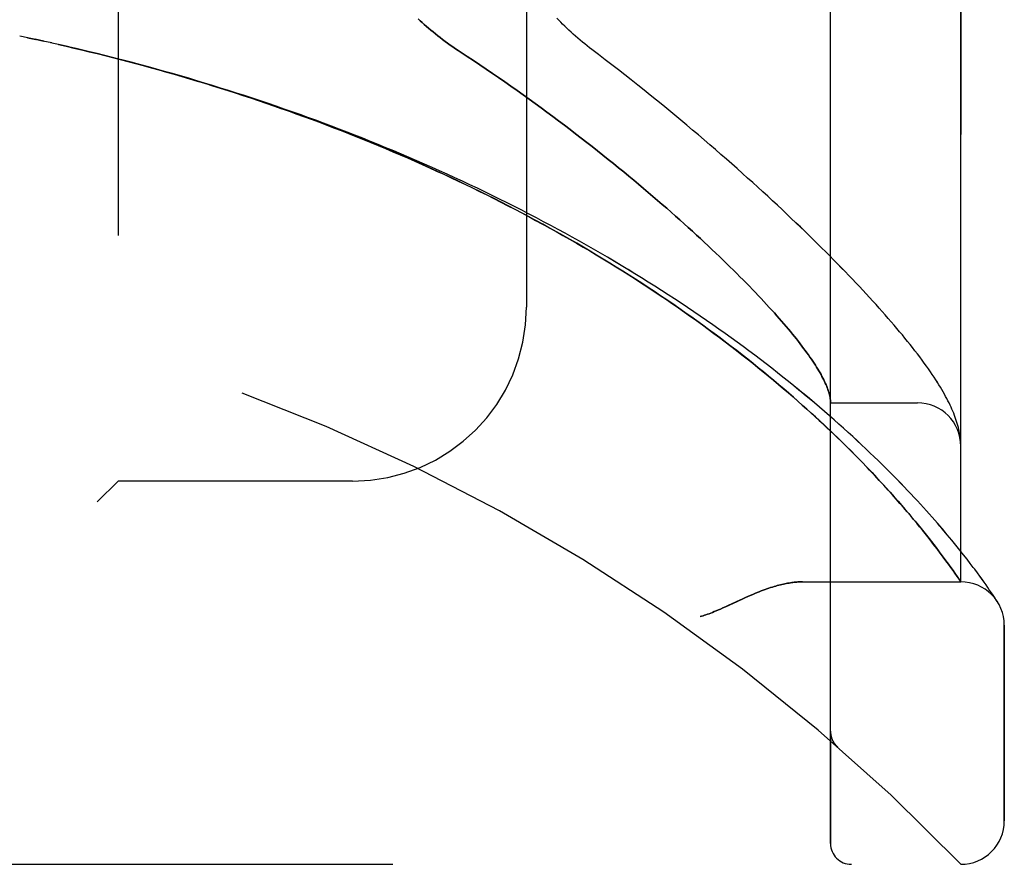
# Model space of a CAD drawing. Header units: inches. Extents: x 0 to 227, y 0 to 147.
# Tile 238 of 256: x 120.22 to 121.64, y 45.14 to 46.36. Entities that reach past the tile are written whole.
import ezdxf

# ---------------------------------------------------------------- set-up
doc = ezdxf.new("R2010")
doc.units = ezdxf.units.IN
doc.header["$LTSCALE"] = 12.466667
doc.header["$MEASUREMENT"] = 0
doc.linetypes.add('HIDDEN', pattern=[0.2, 0.1, -0.1])
doc.layers.add('LEFTHAND_DOOR_ASSEMBLY', color=7, linetype='CONTINUOUS')
doc.layers.add('RIGHTHAND_DOOR_ASSEMBLY', color=7, linetype='CONTINUOUS')

msp = doc.modelspace()

# ---------------------------------------------------------------- linework, layer by layer
at = {"layer": 'LEFTHAND_DOOR_ASSEMBLY', "color": 8, "linetype": 'HIDDEN'}
for p, q in [((121.3892, 45.1711), (121.3892, 47.8136)), ((121.5767, 45.5474), (121.5767, 47.4374)), ((120.3642, 47.2924), (120.3642, 45.6924)), ((120.9517, 47.0424), (120.9517, 45.9424)), ((120.2342, 46.33), (120.2227, 46.3324)), ((120.2458, 46.3275), (120.2338, 46.33)), ((120.2574, 46.325), (120.245, 46.3277)), ((120.269, 46.3224), (120.2561, 46.3252)), ((121.3892, 45.8049), (121.5142, 45.8049)), ((121.5759, 45.7547), (121.5757, 45.7558)), ((121.576, 45.754), (121.5759, 45.7547)), ((121.576, 45.7533), (121.576, 45.754)), ((121.5762, 45.7516), (121.5762, 45.7523)), ((121.5763, 45.7509), (121.5762, 45.7516)), ((121.5765, 45.7492), (121.5764, 45.7499)), ((121.5765, 45.7486), (121.5765, 45.7492)), ((121.4262, 45.728), (121.4177, 45.7366)), ((121.4342, 45.7199), (121.4262, 45.728)), ((121.4526, 45.7006), (121.4455, 45.7081)), ((121.4594, 45.6933), (121.4526, 45.7006)), ((120.3642, 45.6924), (120.3342, 45.6624)), ((120.7017, 45.6924), (120.3642, 45.6924)), ((121.4659, 45.6863), (121.4594, 45.6933)), ((121.4721, 45.6794), (121.4659, 45.6863)), ((121.478, 45.6728), (121.4721, 45.6794)), ((121.4837, 45.6664), (121.478, 45.6728)), ((121.4891, 45.6602), (121.4837, 45.6664)), ((121.4944, 45.6542), (121.4891, 45.6602)), ((121.4994, 45.6483), (121.4944, 45.6542)), ((121.5042, 45.6427), (121.4994, 45.6483)), ((121.5088, 45.6372), (121.5042, 45.6427)), ((121.5132, 45.6318), (121.5088, 45.6372)), ((121.5174, 45.6267), (121.5132, 45.6318)), ((121.5215, 45.6217), (121.5174, 45.6267)), ((121.5254, 45.6168), (121.5215, 45.6217)), ((121.5291, 45.6121), (121.5254, 45.6168)), ((121.5327, 45.6076), (121.5291, 45.6121)), ((121.5571, 45.6152), (121.5502, 45.6234)), ((121.5636, 45.6075), (121.5571, 45.6152)), ((121.5361, 45.6031), (121.5327, 45.6076)), ((121.5394, 45.5989), (121.5361, 45.6031)), ((121.5426, 45.5947), (121.5394, 45.5989)), ((121.5696, 45.6), (121.5636, 45.6075)), ((121.5753, 45.593), (121.5696, 45.6)), ((121.5471, 45.5888), (121.5426, 45.5947)), ((121.5513, 45.5831), (121.5471, 45.5888)), ((121.5807, 45.5862), (121.5753, 45.593)), ((121.5856, 45.5799), (121.5807, 45.5862)), ((121.5552, 45.5778), (121.5513, 45.5831)), ((121.5589, 45.5728), (121.5552, 45.5778)), ((121.5623, 45.5681), (121.5589, 45.5728)), ((121.5903, 45.5738), (121.5856, 45.5799)), ((121.5654, 45.5637), (121.5623, 45.5681)), ((121.5682, 45.5597), (121.5654, 45.5637)), ((121.5713, 45.5552), (121.5682, 45.5597)), ((121.5742, 45.5511), (121.5713, 45.5552)), ((121.6004, 45.5603), (121.5966, 45.5655)), ((121.604, 45.5555), (121.6004, 45.5603)), ((121.6072, 45.551), (121.604, 45.5555)), ((121.3487, 45.5474), (121.5767, 45.5474)), ((121.5761, 45.5483), (121.5742, 45.5511)), ((121.6102, 45.5468), (121.6072, 45.551)), ((121.6129, 45.5429), (121.6102, 45.5468)), ((121.6154, 45.5394), (121.6129, 45.5429)), ((121.6176, 45.5361), (121.6154, 45.5394)), ((121.6206, 45.5318), (121.6176, 45.5361)), ((121.623, 45.5282), (121.6206, 45.5318)), ((121.625, 45.5252), (121.623, 45.5282)), ((121.6271, 45.5221), (121.625, 45.5252)), ((121.6392, 45.2036), (121.6392, 45.4849)), ((121.3892, 45.3324), (121.3892, 45.3279)), ((121.3993, 45.31), (121.3995, 45.3098)), ((119.513, 45.1411), (121.5767, 45.1411))]:
    msp.add_line(p, q, dxfattribs=at)
for points in [[(120.7961, 46.3571), (120.7989, 46.3544), (120.8018, 46.3517), (120.8048, 46.349), (120.8078, 46.3463), (120.8109, 46.3436), (120.8141, 46.3409), (120.8174, 46.3382), (120.8207, 46.3355), (120.8241, 46.3328), (120.8275, 46.3301), (120.8311, 46.3274), (120.8346, 46.3247), (120.8383, 46.322), (120.842, 46.3194), (120.8458, 46.3167), (120.8496, 46.3141), (120.8535, 46.3115), (120.8665, 46.303)], [(121.0459, 46.313), (121.0425, 46.3156), (121.0391, 46.3183), (121.0356, 46.321), (121.0322, 46.3238), (121.0289, 46.3265), (121.0256, 46.3294), (121.0223, 46.3322), (121.0191, 46.335), (121.0159, 46.3379), (121.0128, 46.3407), (121.0098, 46.3436), (121.0068, 46.3465), (121.0038, 46.3493), (121.001, 46.3522), (120.9982, 46.3551), (120.9954, 46.3579)], [(121.5502, 45.6234), (121.5466, 45.6275), (121.5429, 45.6318), (121.5391, 45.6362), (121.5352, 45.6406), (121.5312, 45.6451), (121.5271, 45.6497), (121.5229, 45.6544), (121.5185, 45.6592), (121.5141, 45.664), (121.5095, 45.6689), (121.5048, 45.6739), (121.5, 45.6789), (121.4951, 45.6841), (121.4901, 45.6893), (121.485, 45.6945), (121.4798, 45.6999), (121.4744, 45.7053), (121.4689, 45.7107), (121.4633, 45.7162), (121.4576, 45.7218), (121.4518, 45.7274), (121.4459, 45.7331), (121.4399, 45.7389), (121.4337, 45.7446), (121.4274, 45.7505), (121.4211, 45.7563), (121.4146, 45.7623), (121.408, 45.7682), (121.4013, 45.7742), (121.3945, 45.7803), (121.3876, 45.7863), (121.3805, 45.7924), (121.3734, 45.7985), (121.3662, 45.8047), (121.3588, 45.8109), (121.3514, 45.8171), (121.3438, 45.8233), (121.3362, 45.8295), (121.3285, 45.8357), (121.3206, 45.842), (121.3127, 45.8482), (121.3047, 45.8545), (121.2966, 45.8608), (121.2884, 45.8671), (121.2801, 45.8733), (121.2717, 45.8796), (121.2633, 45.8859), (121.2547, 45.8922), (121.2461, 45.8984), (121.2374, 45.9047), (121.2286, 45.9109), (121.2197, 45.9172), (121.2108, 45.9234), (121.2017, 45.9296), (121.1926, 45.9358), (121.1835, 45.942), (121.1742, 45.9481), (121.1649, 45.9543), (121.1555, 45.9604), (121.1461, 45.9665), (121.1365, 45.9725), (121.127, 45.9786), (121.1173, 45.9846), (121.1076, 45.9906), (121.0978, 45.9965), (121.088, 46.0025), (121.0781, 46.0084), (121.0682, 46.0142), (121.0582, 46.0201), (121.0482, 46.0259), (121.0381, 46.0316), (121.0279, 46.0373), (121.0177, 46.043), (121.0075, 46.0487), (120.9972, 46.0543), (120.9868, 46.0599), (120.9764, 46.0654), (120.966, 46.0709), (120.9555, 46.0764), (120.945, 46.0818), (120.9344, 46.0872), (120.9238, 46.0925), (120.9132, 46.0978), (120.9025, 46.103), (120.8918, 46.1082), (120.8811, 46.1134), (120.8703, 46.1185), (120.8595, 46.1236), (120.8486, 46.1286), (120.8377, 46.1336), (120.8268, 46.1385), (120.8159, 46.1434), (120.8049, 46.1483), (120.7939, 46.1531), (120.7829, 46.1578), (120.7718, 46.1625), (120.7607, 46.1672), (120.7496, 46.1718), (120.7385, 46.1764), (120.7273, 46.1809), (120.7161, 46.1853), (120.7049, 46.1898), (120.6937, 46.1941), (120.6825, 46.1985), (120.6712, 46.2028), (120.6599, 46.207), (120.6486, 46.2112), (120.6373, 46.2153), (120.626, 46.2194), (120.6146, 46.2234), (120.6032, 46.2274), (120.5919, 46.2314), (120.5805, 46.2353), (120.569, 46.2391), (120.5576, 46.2429), (120.5462, 46.2467), (120.5347, 46.2504), (120.5232, 46.254), (120.5118, 46.2576), (120.5003, 46.2612), (120.4888, 46.2647), (120.4773, 46.2682), (120.4657, 46.2716), (120.4542, 46.275), (120.4427, 46.2783), (120.4311, 46.2816), (120.4196, 46.2848), (120.408, 46.288), (120.3965, 46.2911), (120.3849, 46.2942), (120.3733, 46.2972), (120.3617, 46.3002), (120.3501, 46.3031), (120.3386, 46.306), (120.327, 46.3089), (120.3154, 46.3117), (120.3038, 46.3144), (120.2922, 46.3171), (120.2806, 46.3198), (120.2672, 46.3228)], [(121.4177, 45.7366), (121.4133, 45.7409), (121.4087, 45.7454), (121.4041, 45.75), (121.3993, 45.7546), (121.3944, 45.7593), (121.3893, 45.7642), (121.3841, 45.7691), (121.3787, 45.7741), (121.3732, 45.7793), (121.3674, 45.7846), (121.3615, 45.79), (121.3553, 45.7956), (121.349, 45.8012), (121.3425, 45.807), (121.3358, 45.8129), (121.329, 45.8188), (121.322, 45.8248), (121.3148, 45.8309), (121.3076, 45.837), (121.3002, 45.8431), (121.2928, 45.8492), (121.2853, 45.8553), (121.2777, 45.8615), (121.27, 45.8676), (121.2622, 45.8737), (121.2543, 45.8799), (121.2463, 45.886), (121.2383, 45.8922), (121.2302, 45.8983), (121.2219, 45.9044), (121.2137, 45.9105), (121.2053, 45.9166), (121.1969, 45.9227), (121.1883, 45.9288), (121.1798, 45.9349), (121.1711, 45.9409), (121.1624, 45.947), (121.1536, 45.953), (121.1447, 45.9589), (121.1358, 45.9649), (121.1268, 45.9708), (121.1177, 45.9768), (121.1086, 45.9826), (121.0995, 45.9885), (121.0902, 45.9943), (121.0809, 46.0001), (121.0716, 46.0059), (121.0622, 46.0116), (121.0527, 46.0173), (121.0432, 46.023), (121.0336, 46.0286), (121.024, 46.0343), (121.0144, 46.0398), (121.0047, 46.0453), (120.9949, 46.0508), (120.9851, 46.0563), (120.9753, 46.0617), (120.9654, 46.0671), (120.9554, 46.0724), (120.9455, 46.0777), (120.9355, 46.083), (120.9254, 46.0882), (120.9153, 46.0934), (120.9052, 46.0985), (120.895, 46.1036), (120.8848, 46.1087), (120.8746, 46.1137), (120.8643, 46.1186), (120.854, 46.1236), (120.8437, 46.1284), (120.8333, 46.1333), (120.8229, 46.1381), (120.8125, 46.1428), (120.802, 46.1475), (120.7915, 46.1522), (120.781, 46.1568), (120.7705, 46.1614), (120.7599, 46.1659), (120.7493, 46.1704), (120.7387, 46.1748), (120.728, 46.1792), (120.7174, 46.1836), (120.7067, 46.1879), (120.696, 46.1921), (120.6852, 46.1963), (120.6745, 46.2005), (120.6637, 46.2046), (120.6529, 46.2087), (120.6421, 46.2127), (120.6313, 46.2167), (120.6204, 46.2206), (120.6096, 46.2245), (120.5987, 46.2283), (120.5878, 46.2321), (120.5769, 46.2359), (120.566, 46.2396), (120.555, 46.2433), (120.5441, 46.2469), (120.5331, 46.2505), (120.5221, 46.254), (120.5111, 46.2575), (120.5001, 46.2609), (120.4891, 46.2643), (120.4781, 46.2676), (120.467, 46.2709), (120.456, 46.2742), (120.445, 46.2774), (120.4339, 46.2806), (120.4228, 46.2837), (120.4117, 46.2868), (120.4007, 46.2898), (120.3896, 46.2928), (120.3785, 46.2957), (120.3674, 46.2986), (120.3563, 46.3015), (120.3451, 46.3043), (120.334, 46.3071), (120.3229, 46.3098), (120.3118, 46.3125), (120.3006, 46.3151), (120.2895, 46.3177), (120.2784, 46.3203)], [(121.5757, 45.7558), (121.5753, 45.7584), (121.5749, 45.7611), (121.5744, 45.7639), (121.5738, 45.7666), (121.5731, 45.7695), (121.5723, 45.7723), (121.5715, 45.7752), (121.5706, 45.7781), (121.5697, 45.781), (121.5686, 45.7839), (121.5676, 45.7868), (121.5664, 45.7898), (121.5652, 45.7927), (121.5639, 45.7957), (121.5626, 45.7987), (121.5612, 45.8017), (121.5597, 45.8047), (121.5581, 45.8078), (121.5565, 45.811), (121.5548, 45.8141), (121.5531, 45.8173), (121.5512, 45.8206), (121.5493, 45.8239), (121.5473, 45.8273), (121.5451, 45.8308), (121.5429, 45.8343), (121.5406, 45.838), (121.5381, 45.8417), (121.5356, 45.8456), (121.5329, 45.8495), (121.53, 45.8536), (121.5271, 45.8578), (121.524, 45.862), (121.5208, 45.8664), (121.5176, 45.8708), (121.5142, 45.8752), (121.5107, 45.8797), (121.5072, 45.8842), (121.5036, 45.8887), (121.5, 45.8933), (121.4963, 45.8979), (121.4925, 45.9025), (121.4886, 45.9072), (121.4846, 45.9119), (121.4806, 45.9166), (121.4765, 45.9214), (121.4723, 45.9263), (121.468, 45.9312), (121.4637, 45.9361), (121.4592, 45.9411), (121.4547, 45.9461), (121.4501, 45.9512), (121.4454, 45.9563), (121.4406, 45.9615), (121.4358, 45.9667), (121.4308, 45.972), (121.4258, 45.9774), (121.4207, 45.9827), (121.4155, 45.9882), (121.4101, 45.9937), (121.4048, 45.9992), (121.3993, 46.0048), (121.3937, 46.0105), (121.388, 46.0162), (121.3823, 46.022), (121.3764, 46.0278), (121.3705, 46.0337), (121.3644, 46.0396), (121.3583, 46.0456), (121.3521, 46.0517), (121.3458, 46.0577), (121.3394, 46.0639), (121.3328, 46.0701), (121.3262, 46.0763), (121.3195, 46.0827), (121.3127, 46.089), (121.3058, 46.0954), (121.2988, 46.1019), (121.2917, 46.1084), (121.2846, 46.115), (121.2773, 46.1216), (121.2699, 46.1282), (121.2624, 46.1349), (121.2548, 46.1417), (121.2472, 46.1485), (121.2394, 46.1553), (121.2315, 46.1622), (121.2236, 46.1691), (121.2155, 46.1761), (121.2074, 46.1831), (121.1991, 46.1901), (121.1908, 46.1972), (121.1824, 46.2043), (121.1738, 46.2114), (121.1652, 46.2185), (121.1565, 46.2257), (121.1478, 46.2329), (121.1389, 46.2402), (121.1299, 46.2474), (121.1209, 46.2547), (121.1118, 46.2619), (121.1026, 46.2692), (121.0933, 46.2765), (121.084, 46.2838), (121.0746, 46.2911), (121.0651, 46.2984), (121.0555, 46.3057), (121.0459, 46.313)], [(120.8665, 46.303), (120.8757, 46.297), (120.8847, 46.2909), (120.8938, 46.2848), (120.9028, 46.2787), (120.9117, 46.2726), (120.9206, 46.2664), (120.9295, 46.2603), (120.9383, 46.2541), (120.947, 46.2479), (120.9557, 46.2416), (120.9643, 46.2354), (120.9728, 46.2292), (120.9813, 46.223), (120.9897, 46.2167), (120.998, 46.2105), (121.0063, 46.2043), (121.0144, 46.1981), (121.0225, 46.1919), (121.0306, 46.1857), (121.0385, 46.1795), (121.0463, 46.1734), (121.0541, 46.1672), (121.0618, 46.1611), (121.0694, 46.155), (121.0769, 46.149), (121.0843, 46.143), (121.0916, 46.137), (121.0989, 46.131), (121.106, 46.1251), (121.1131, 46.1192), (121.1201, 46.1133), (121.1269, 46.1075), (121.1337, 46.1017), (121.1404, 46.0959), (121.147, 46.0902), (121.1535, 46.0846), (121.1599, 46.079), (121.1662, 46.0734), (121.1724, 46.0679), (121.1785, 46.0624), (121.1845, 46.057), (121.1904, 46.0516), (121.1963, 46.0462), (121.202, 46.041), (121.2076, 46.0357), (121.2132, 46.0305), (121.2186, 46.0254), (121.224, 46.0203), (121.2293, 46.0153), (121.2344, 46.0103), (121.2395, 46.0054), (121.2445, 46.0005), (121.2494, 45.9957), (121.2542, 45.991), (121.2589, 45.9863), (121.2635, 45.9816), (121.2681, 45.977), (121.2725, 45.9725), (121.2768, 45.968), (121.2811, 45.9636), (121.2853, 45.9592), (121.2893, 45.9549), (121.2933, 45.9506), (121.2972, 45.9464), (121.301, 45.9422), (121.3048, 45.9381), (121.3084, 45.9341), (121.312, 45.9301), (121.3154, 45.9262), (121.3188, 45.9223), (121.3221, 45.9185), (121.3253, 45.9147), (121.3285, 45.911), (121.3315, 45.9073), (121.3345, 45.9037), (121.3374, 45.9002), (121.3402, 45.8967), (121.3429, 45.8932), (121.3455, 45.8898), (121.3481, 45.8865), (121.3505, 45.8832), (121.3529, 45.88), (121.3552, 45.8768), (121.3575, 45.8737), (121.3596, 45.8706), (121.3617, 45.8676), (121.3637, 45.8647), (121.3656, 45.8618), (121.3675, 45.8589), (121.3692, 45.8561), (121.3709, 45.8534), (121.3725, 45.8507), (121.3741, 45.848), (121.3755, 45.8454), (121.3769, 45.8429), (121.3782, 45.8404), (121.3795, 45.8379), (121.3806, 45.8355), (121.3817, 45.8332), (121.3827, 45.8309), (121.3837, 45.8287), (121.3845, 45.8265), (121.3853, 45.8243), (121.386, 45.8222), (121.3867, 45.8202), (121.3872, 45.8182), (121.3877, 45.8162), (121.3882, 45.8144), (121.3885, 45.8125), (121.3888, 45.8107), (121.389, 45.8089)], [(121.389, 45.8089), (121.389, 45.8085), (121.3891, 45.808), (121.3891, 45.8076), (121.3892, 45.8072), (121.3892, 45.8068), (121.3892, 45.8065), (121.3892, 45.8062), (121.3892, 45.8059)], [(121.5762, 45.7523), (121.5761, 45.7526), (121.576, 45.7533)], [(121.5764, 45.7499), (121.5764, 45.7503), (121.5763, 45.7509)], [(121.5767, 45.7435), (121.5767, 45.7438), (121.5767, 45.7442), (121.5767, 45.7446), (121.5767, 45.7449), (121.5767, 45.7453), (121.5767, 45.7457), (121.5766, 45.746), (121.5766, 45.7464), (121.5766, 45.7468), (121.5766, 45.7471), (121.5766, 45.7475), (121.5766, 45.7479), (121.5765, 45.7486)], [(121.4455, 45.7081), (121.4418, 45.712), (121.4342, 45.7199)], [(121.5966, 45.5655), (121.5946, 45.5682), (121.5903, 45.5738)], [(121.3487, 45.5474), (121.3471, 45.5474), (121.3455, 45.5473), (121.3438, 45.5473), (121.3422, 45.5472), (121.3405, 45.5471), (121.3387, 45.5469), (121.337, 45.5467), (121.3351, 45.5465), (121.3333, 45.5463), (121.3314, 45.546), (121.3295, 45.5457), (121.3275, 45.5454), (121.3255, 45.545), (121.3235, 45.5446), (121.3214, 45.5442), (121.3193, 45.5437), (121.3171, 45.5432), (121.3149, 45.5426), (121.3126, 45.542), (121.3103, 45.5413), (121.3079, 45.5406), (121.3055, 45.5399), (121.303, 45.5391), (121.3004, 45.5383), (121.2978, 45.5374), (121.2951, 45.5364), (121.2924, 45.5354), (121.2895, 45.5343), (121.2866, 45.5332), (121.2836, 45.532), (121.2804, 45.5307), (121.2772, 45.5294), (121.2738, 45.5279), (121.2703, 45.5264), (121.2667, 45.5248), (121.2629, 45.5231), (121.2589, 45.5212), (121.2419, 45.5133)], [(121.5767, 45.5474), (121.5767, 45.5474), (121.5761, 45.5483)], [(121.2419, 45.5133), (121.238, 45.5115), (121.2344, 45.5099), (121.231, 45.5083), (121.2278, 45.5069), (121.2248, 45.5057), (121.222, 45.5045), (121.2193, 45.5034), (121.2169, 45.5025), (121.2145, 45.5016), (121.2122, 45.5008), (121.21, 45.5), (121.2079, 45.4993), (121.2058, 45.4986), (121.2037, 45.498), (121.2017, 45.4974)], [(121.6292, 45.5189), (121.6291, 45.5189), (121.6291, 45.519), (121.6271, 45.5221)], [(121.3892, 45.3322), (121.3892, 45.3318), (121.3892, 45.3312), (121.3892, 45.3306), (121.3893, 45.33), (121.3893, 45.3294), (121.3894, 45.3288), (121.3895, 45.3281), (121.3896, 45.3275), (121.3897, 45.3269), (121.3898, 45.3263), (121.39, 45.3257), (121.3901, 45.3251), (121.3903, 45.3245), (121.3904, 45.324), (121.3906, 45.3234), (121.3908, 45.3228), (121.391, 45.3222), (121.3912, 45.3217)], [(121.3912, 45.3217), (121.3914, 45.3211), (121.3917, 45.3205), (121.3919, 45.3199), (121.3922, 45.3194), (121.3925, 45.3188), (121.3928, 45.3183), (121.3931, 45.3177), (121.3934, 45.3172), (121.3937, 45.3167), (121.394, 45.3161), (121.3943, 45.3156), (121.3947, 45.3151), (121.395, 45.3147), (121.3954, 45.3142)], [(121.3995, 45.3098), (121.3993, 45.31), (121.399, 45.3102), (121.3988, 45.3104), (121.3986, 45.3106), (121.3984, 45.3109), (121.3981, 45.3111), (121.3979, 45.3113), (121.3977, 45.3115), (121.3975, 45.3117), (121.3973, 45.3119), (121.3971, 45.3121), (121.3969, 45.3124), (121.3967, 45.3126), (121.3965, 45.3128), (121.3963, 45.313), (121.3961, 45.3133), (121.3959, 45.3135), (121.3958, 45.3137), (121.3956, 45.3139), (121.3954, 45.3142)]]:
    msp.add_lwpolyline(points, dxfattribs=at)
for centre, radius, start, end in [((119.5767, 43.2173), 2.7751, 43.8884, 90), ((120.7017, 45.9424), 0.25, 270, 360), ((121.5142, 45.7424), 0.0625, 0, 90), ((121.5767, 45.4849), 0.0625, 0, 90), ((121.5767, 45.2036), 0.0625, 270, 360), ((121.4192, 45.1711), 0.03, 180, 270)]:
    msp.add_arc(centre, radius, start, end, dxfattribs=at)
at = {"layer": 'RIGHTHAND_DOOR_ASSEMBLY', "color": 8, "linetype": 'HIDDEN'}
for p, q in [((121.3892, 47.8136), (121.3892, 45.1711)), ((121.5767, 47.4374), (121.5767, 45.5474)), ((120.3642, 47.2924), (120.3642, 45.6924)), ((120.9517, 47.0424), (120.9517, 45.9424)), ((120.2342, 46.33), (120.2227, 46.3324)), ((120.2338, 46.33), (120.2458, 46.3275)), ((120.245, 46.3277), (120.2574, 46.325)), ((120.269, 46.3224), (120.2561, 46.3252)), ((121.3892, 45.8049), (121.5142, 45.8049)), ((121.5759, 45.7547), (121.5757, 45.7558)), ((121.576, 45.754), (121.5759, 45.7547)), ((121.576, 45.7533), (121.576, 45.754)), ((121.5762, 45.7516), (121.5762, 45.7523)), ((121.5763, 45.7509), (121.5762, 45.7516)), ((121.5765, 45.7493), (121.5764, 45.7499)), ((121.5765, 45.7486), (121.5765, 45.7493)), ((121.4175, 45.7368), (121.426, 45.7282)), ((121.426, 45.7282), (121.434, 45.7201)), ((121.434, 45.7201), (121.4416, 45.7121)), ((121.4416, 45.7121), (121.4489, 45.7045)), ((121.4489, 45.7045), (121.4559, 45.6971)), ((121.4559, 45.6971), (121.4625, 45.6899)), ((120.3342, 45.6624), (120.3642, 45.6924)), ((120.7017, 45.6924), (120.3642, 45.6924)), ((121.4625, 45.6899), (121.4689, 45.6829)), ((121.4689, 45.6829), (121.475, 45.6762)), ((121.475, 45.6762), (121.4808, 45.6697)), ((121.4808, 45.6697), (121.4864, 45.6634)), ((121.4864, 45.6634), (121.4917, 45.6573)), ((121.4917, 45.6573), (121.4968, 45.6513)), ((121.4968, 45.6513), (121.5017, 45.6455)), ((121.5017, 45.6455), (121.5064, 45.6399)), ((121.5064, 45.6399), (121.511, 45.6345)), ((121.511, 45.6345), (121.5153, 45.6293)), ((121.5153, 45.6293), (121.5194, 45.6242)), ((121.5194, 45.6242), (121.5234, 45.6192)), ((121.5234, 45.6192), (121.5272, 45.6145)), ((121.5272, 45.6145), (121.5309, 45.6098)), ((121.5571, 45.6152), (121.5502, 45.6233)), ((121.5636, 45.6074), (121.5571, 45.6152)), ((121.5309, 45.6098), (121.5344, 45.6053)), ((121.5344, 45.6053), (121.5378, 45.601)), ((121.5378, 45.601), (121.541, 45.5968)), ((121.5697, 45.6), (121.5636, 45.6074)), ((121.5754, 45.5929), (121.5697, 45.6)), ((121.541, 45.5968), (121.5456, 45.5907)), ((121.5807, 45.5862), (121.5754, 45.5929)), ((121.5857, 45.5799), (121.5807, 45.5862)), ((121.5513, 45.5831), (121.5553, 45.5778)), ((121.5553, 45.5778), (121.5589, 45.5728)), ((121.5589, 45.5728), (121.5623, 45.5681)), ((121.5903, 45.5738), (121.5857, 45.5799)), ((121.5623, 45.5681), (121.5654, 45.5637)), ((121.5654, 45.5637), (121.5682, 45.5597)), ((121.6004, 45.5603), (121.5966, 45.5654)), ((121.604, 45.5554), (121.6004, 45.5603)), ((121.6072, 45.5509), (121.604, 45.5554)), ((121.3487, 45.5474), (121.5767, 45.5474)), ((121.6102, 45.5468), (121.6072, 45.5509)), ((121.6129, 45.5429), (121.6102, 45.5468)), ((121.6154, 45.5394), (121.6129, 45.5429)), ((121.6176, 45.5361), (121.6154, 45.5394)), ((121.6206, 45.5318), (121.6176, 45.5361)), ((121.623, 45.5282), (121.6206, 45.5318)), ((121.625, 45.5252), (121.623, 45.5282)), ((121.6271, 45.5221), (121.625, 45.5252)), ((121.6292, 45.5189), (121.6271, 45.5221)), ((121.6288, 45.5194), (121.6295, 45.5184)), ((121.6291, 45.5189), (121.6291, 45.519)), ((121.6295, 45.5184), (121.6292, 45.5189)), ((121.6392, 45.4849), (121.6392, 45.2036)), ((121.3892, 45.3324), (121.3892, 45.3279)), ((121.3993, 45.31), (121.3995, 45.3098)), ((119.513, 45.1411), (121.5767, 45.1411))]:
    msp.add_line(p, q, dxfattribs=at)
for points in [[(120.8665, 46.303), (120.8535, 46.3115), (120.8496, 46.3141), (120.8458, 46.3167), (120.842, 46.3194), (120.8383, 46.322), (120.8346, 46.3247), (120.8311, 46.3274), (120.8275, 46.3301), (120.8241, 46.3328), (120.8207, 46.3355), (120.8174, 46.3382), (120.8141, 46.3409), (120.8109, 46.3436), (120.8078, 46.3463), (120.8048, 46.349), (120.8018, 46.3517), (120.7989, 46.3544), (120.7961, 46.3571)], [(121.0459, 46.313), (121.0425, 46.3156), (121.0391, 46.3183), (121.0356, 46.321), (121.0322, 46.3238), (121.0289, 46.3266), (121.0255, 46.3294), (121.0223, 46.3322), (121.0191, 46.335), (121.0159, 46.3379), (121.0128, 46.3407), (121.0097, 46.3436), (121.0068, 46.3465), (121.0038, 46.3493), (121.001, 46.3522), (120.9982, 46.3551), (120.9954, 46.3579)], [(121.5502, 45.6233), (121.5467, 45.6275), (121.543, 45.6318), (121.5392, 45.6361), (121.5353, 45.6406), (121.5312, 45.6451), (121.5271, 45.6497), (121.5229, 45.6544), (121.5185, 45.6591), (121.5141, 45.664), (121.5095, 45.6689), (121.5049, 45.6739), (121.5001, 45.6789), (121.4952, 45.684), (121.4902, 45.6892), (121.485, 45.6945), (121.4798, 45.6998), (121.4744, 45.7052), (121.469, 45.7107), (121.4634, 45.7162), (121.4577, 45.7218), (121.4519, 45.7274), (121.4459, 45.7331), (121.4399, 45.7388), (121.4337, 45.7446), (121.4275, 45.7504), (121.4211, 45.7563), (121.4146, 45.7622), (121.408, 45.7682), (121.4013, 45.7742), (121.3945, 45.7802), (121.3876, 45.7863), (121.3806, 45.7924), (121.3734, 45.7985), (121.3662, 45.8047), (121.3588, 45.8108), (121.3514, 45.817), (121.3439, 45.8232), (121.3362, 45.8295), (121.3285, 45.8357), (121.3207, 45.842), (121.3127, 45.8482), (121.3047, 45.8545), (121.2966, 45.8608), (121.2884, 45.867), (121.2801, 45.8733), (121.2718, 45.8796), (121.2633, 45.8859), (121.2548, 45.8921), (121.2461, 45.8984), (121.2374, 45.9047), (121.2286, 45.9109), (121.2197, 45.9171), (121.2108, 45.9234), (121.2018, 45.9296), (121.1927, 45.9358), (121.1835, 45.942), (121.1742, 45.9481), (121.1649, 45.9542), (121.1555, 45.9604), (121.1461, 45.9665), (121.1366, 45.9725), (121.127, 45.9786), (121.1173, 45.9846), (121.1076, 45.9906), (121.0979, 45.9965), (121.0881, 46.0025), (121.0782, 46.0083), (121.0682, 46.0142), (121.0582, 46.02), (121.0482, 46.0258), (121.0381, 46.0316), (121.0279, 46.0373), (121.0177, 46.043), (121.0075, 46.0487), (120.9972, 46.0543), (120.9868, 46.0599), (120.9765, 46.0654), (120.966, 46.0709), (120.9555, 46.0764), (120.945, 46.0818), (120.9345, 46.0871), (120.9239, 46.0925), (120.9132, 46.0978), (120.9025, 46.103), (120.8918, 46.1082), (120.8811, 46.1134), (120.8703, 46.1185), (120.8595, 46.1236), (120.8486, 46.1286), (120.8378, 46.1336), (120.8268, 46.1385), (120.8159, 46.1434), (120.8049, 46.1482), (120.7939, 46.153), (120.7829, 46.1578), (120.7718, 46.1625), (120.7608, 46.1672), (120.7496, 46.1718), (120.7385, 46.1763), (120.7274, 46.1809), (120.7162, 46.1853), (120.705, 46.1898), (120.6937, 46.1941), (120.6825, 46.1985), (120.6712, 46.2027), (120.66, 46.207), (120.6486, 46.2112), (120.6373, 46.2153), (120.626, 46.2194), (120.6146, 46.2234), (120.6033, 46.2274), (120.5919, 46.2314), (120.5805, 46.2353), (120.5691, 46.2391), (120.5576, 46.2429), (120.5462, 46.2467), (120.5347, 46.2504), (120.5233, 46.254), (120.5118, 46.2576), (120.5003, 46.2612), (120.4888, 46.2647), (120.4773, 46.2682), (120.4658, 46.2716), (120.4542, 46.275), (120.4427, 46.2783), (120.4311, 46.2815), (120.4196, 46.2848), (120.408, 46.2879), (120.3965, 46.2911), (120.3849, 46.2942), (120.3733, 46.2972), (120.3617, 46.3002), (120.3502, 46.3031), (120.3386, 46.306), (120.327, 46.3089), (120.3154, 46.3117), (120.3038, 46.3144), (120.2922, 46.3171), (120.2806, 46.3198), (120.2672, 46.3228)], [(120.2783, 46.3203), (120.2895, 46.3177), (120.3006, 46.3151), (120.3117, 46.3125), (120.3228, 46.3098), (120.334, 46.3071), (120.3451, 46.3043), (120.3562, 46.3015), (120.3673, 46.2987), (120.3784, 46.2958), (120.3895, 46.2928), (120.4005, 46.2898), (120.4116, 46.2868), (120.4227, 46.2837), (120.4338, 46.2806), (120.4448, 46.2775), (120.4559, 46.2742), (120.4669, 46.271), (120.4779, 46.2677), (120.4889, 46.2644), (120.4999, 46.261), (120.5109, 46.2575), (120.5219, 46.254), (120.5329, 46.2505), (120.5439, 46.247), (120.5548, 46.2433), (120.5657, 46.2397), (120.5767, 46.236), (120.5876, 46.2322), (120.5985, 46.2284), (120.6093, 46.2246), (120.6202, 46.2207), (120.631, 46.2168), (120.6418, 46.2128), (120.6527, 46.2088), (120.6634, 46.2047), (120.6742, 46.2006), (120.685, 46.1964), (120.6957, 46.1922), (120.7064, 46.188), (120.7171, 46.1837), (120.7277, 46.1793), (120.7384, 46.1749), (120.749, 46.1705), (120.7596, 46.166), (120.7701, 46.1615), (120.7807, 46.157), (120.7912, 46.1523), (120.8016, 46.1477), (120.8121, 46.143), (120.8225, 46.1382), (120.8329, 46.1335), (120.8433, 46.1286), (120.8536, 46.1238), (120.8639, 46.1188), (120.8742, 46.1139), (120.8844, 46.1089), (120.8946, 46.1038), (120.9048, 46.0987), (120.9149, 46.0936), (120.925, 46.0884), (120.935, 46.0832), (120.945, 46.078), (120.955, 46.0727), (120.9649, 46.0673), (120.9748, 46.062), (120.9847, 46.0565), (120.9945, 46.0511), (121.0042, 46.0456), (121.0139, 46.0401), (121.0236, 46.0345), (121.0332, 46.0289), (121.0427, 46.0233), (121.0522, 46.0176), (121.0617, 46.0119), (121.0711, 46.0062), (121.0804, 46.0004), (121.0897, 45.9946), (121.099, 45.9888), (121.1081, 45.983), (121.1172, 45.9771), (121.1263, 45.9712), (121.1353, 45.9652), (121.1442, 45.9593), (121.1531, 45.9533), (121.1619, 45.9473), (121.1706, 45.9413), (121.1792, 45.9352), (121.1878, 45.9292), (121.1963, 45.9231), (121.2048, 45.917), (121.2131, 45.9109), (121.2214, 45.9048), (121.2296, 45.8987), (121.2378, 45.8926), (121.2458, 45.8864), (121.2538, 45.8803), (121.2617, 45.8741), (121.2695, 45.868), (121.2772, 45.8619), (121.2848, 45.8557), (121.2923, 45.8496), (121.2997, 45.8435), (121.3071, 45.8374), (121.3143, 45.8313), (121.3215, 45.8252), (121.3285, 45.8192), (121.3354, 45.8133), (121.3421, 45.8074), (121.3486, 45.8016), (121.3549, 45.7959), (121.3611, 45.7904), (121.367, 45.7849), (121.3728, 45.7796), (121.3784, 45.7745), (121.3838, 45.7694), (121.389, 45.7644), (121.3941, 45.7596), (121.399, 45.7549), (121.4038, 45.7502), (121.4085, 45.7457), (121.413, 45.7412), (121.4175, 45.7368)], [(121.5757, 45.7558), (121.5753, 45.7584), (121.5749, 45.7611), (121.5744, 45.7639), (121.5738, 45.7666), (121.5731, 45.7695), (121.5723, 45.7723), (121.5715, 45.7752), (121.5706, 45.7781), (121.5697, 45.781), (121.5686, 45.7839), (121.5676, 45.7868), (121.5664, 45.7898), (121.5652, 45.7927), (121.5639, 45.7957), (121.5626, 45.7987), (121.5612, 45.8017), (121.5597, 45.8048), (121.5581, 45.8078), (121.5565, 45.811), (121.5548, 45.8141), (121.5531, 45.8173), (121.5512, 45.8206), (121.5493, 45.8239), (121.5473, 45.8273), (121.5451, 45.8308), (121.5429, 45.8344), (121.5406, 45.838), (121.5381, 45.8417), (121.5356, 45.8456), (121.5329, 45.8495), (121.53, 45.8536), (121.5271, 45.8578), (121.524, 45.862), (121.5208, 45.8664), (121.5175, 45.8708), (121.5142, 45.8752), (121.5107, 45.8797), (121.5072, 45.8842), (121.5036, 45.8887), (121.5, 45.8933), (121.4963, 45.8979), (121.4925, 45.9025), (121.4886, 45.9072), (121.4846, 45.9119), (121.4806, 45.9166), (121.4765, 45.9214), (121.4723, 45.9263), (121.468, 45.9312), (121.4637, 45.9361), (121.4592, 45.9411), (121.4547, 45.9461), (121.4501, 45.9512), (121.4454, 45.9563), (121.4406, 45.9615), (121.4358, 45.9667), (121.4308, 45.972), (121.4258, 45.9774), (121.4207, 45.9828), (121.4154, 45.9882), (121.4101, 45.9937), (121.4047, 45.9992), (121.3993, 46.0049), (121.3937, 46.0105), (121.388, 46.0162), (121.3823, 46.022), (121.3764, 46.0278), (121.3705, 46.0337), (121.3644, 46.0396), (121.3583, 46.0456), (121.3521, 46.0517), (121.3458, 46.0578), (121.3393, 46.0639), (121.3328, 46.0701), (121.3262, 46.0764), (121.3195, 46.0827), (121.3127, 46.089), (121.3058, 46.0954), (121.2988, 46.1019), (121.2917, 46.1084), (121.2845, 46.115), (121.2773, 46.1216), (121.2699, 46.1282), (121.2624, 46.1349), (121.2548, 46.1417), (121.2471, 46.1485), (121.2394, 46.1553), (121.2315, 46.1622), (121.2236, 46.1691), (121.2155, 46.1761), (121.2074, 46.1831), (121.1991, 46.1901), (121.1908, 46.1972), (121.1824, 46.2043), (121.1738, 46.2114), (121.1652, 46.2186), (121.1565, 46.2257), (121.1478, 46.2329), (121.1389, 46.2402), (121.1299, 46.2474), (121.1209, 46.2547), (121.1118, 46.2619), (121.1026, 46.2692), (121.0933, 46.2765), (121.084, 46.2838), (121.0746, 46.2911), (121.0651, 46.2984), (121.0555, 46.3057), (121.0459, 46.313)], [(121.389, 45.8089), (121.3888, 45.8107), (121.3885, 45.8125), (121.3882, 45.8144), (121.3877, 45.8162), (121.3872, 45.8182), (121.3867, 45.8202), (121.386, 45.8222), (121.3853, 45.8243), (121.3845, 45.8265), (121.3837, 45.8287), (121.3827, 45.8309), (121.3817, 45.8332), (121.3806, 45.8355), (121.3795, 45.8379), (121.3782, 45.8404), (121.3769, 45.8429), (121.3755, 45.8454), (121.3741, 45.848), (121.3725, 45.8507), (121.3709, 45.8534), (121.3692, 45.8561), (121.3675, 45.8589), (121.3656, 45.8618), (121.3637, 45.8647), (121.3617, 45.8676), (121.3596, 45.8706), (121.3575, 45.8737), (121.3552, 45.8768), (121.3529, 45.88), (121.3505, 45.8832), (121.3481, 45.8865), (121.3455, 45.8898), (121.3429, 45.8932), (121.3402, 45.8967), (121.3374, 45.9002), (121.3345, 45.9037), (121.3315, 45.9073), (121.3285, 45.911), (121.3253, 45.9147), (121.3221, 45.9185), (121.3188, 45.9223), (121.3154, 45.9262), (121.312, 45.9301), (121.3084, 45.9341), (121.3048, 45.9381), (121.301, 45.9422), (121.2972, 45.9464), (121.2933, 45.9506), (121.2893, 45.9549), (121.2853, 45.9592), (121.2811, 45.9636), (121.2768, 45.968), (121.2725, 45.9725), (121.2681, 45.977), (121.2635, 45.9816), (121.2589, 45.9863), (121.2542, 45.991), (121.2494, 45.9957), (121.2445, 46.0005), (121.2395, 46.0054), (121.2344, 46.0103), (121.2293, 46.0153), (121.224, 46.0203), (121.2186, 46.0254), (121.2132, 46.0305), (121.2076, 46.0357), (121.202, 46.041), (121.1963, 46.0462), (121.1904, 46.0516), (121.1845, 46.057), (121.1785, 46.0624), (121.1724, 46.0679), (121.1662, 46.0734), (121.1599, 46.079), (121.1535, 46.0846), (121.147, 46.0902), (121.1404, 46.0959), (121.1337, 46.1017), (121.1269, 46.1075), (121.1201, 46.1133), (121.1131, 46.1192), (121.106, 46.1251), (121.0989, 46.131), (121.0916, 46.137), (121.0843, 46.143), (121.0769, 46.149), (121.0694, 46.155), (121.0618, 46.1611), (121.0541, 46.1672), (121.0463, 46.1734), (121.0385, 46.1795), (121.0306, 46.1857), (121.0225, 46.1919), (121.0144, 46.1981), (121.0063, 46.2043), (120.998, 46.2105), (120.9897, 46.2167), (120.9813, 46.223), (120.9728, 46.2292), (120.9643, 46.2354), (120.9557, 46.2416), (120.947, 46.2479), (120.9383, 46.2541), (120.9295, 46.2603), (120.9206, 46.2664), (120.9117, 46.2726), (120.9028, 46.2787), (120.8938, 46.2848), (120.8847, 46.2909), (120.8757, 46.297), (120.8665, 46.303)], [(121.3892, 45.8059), (121.3892, 45.8062), (121.3892, 45.8065), (121.3892, 45.8068), (121.3892, 45.8072), (121.3891, 45.8076), (121.3891, 45.808), (121.389, 45.8085), (121.389, 45.8089)], [(121.5762, 45.7523), (121.5761, 45.7526), (121.576, 45.7533)], [(121.5764, 45.7499), (121.5764, 45.7503), (121.5763, 45.7509)], [(121.5767, 45.7435), (121.5767, 45.7438), (121.5767, 45.7442), (121.5767, 45.7446), (121.5767, 45.7449), (121.5767, 45.7453), (121.5767, 45.7457), (121.5766, 45.746), (121.5766, 45.7464), (121.5766, 45.7468), (121.5766, 45.7471), (121.5766, 45.7475), (121.5766, 45.7479), (121.5765, 45.7486)], [(121.5456, 45.5907), (121.55, 45.5849), (121.5513, 45.5831)], [(121.5966, 45.5654), (121.5946, 45.5682), (121.5903, 45.5738)], [(121.5682, 45.5597), (121.5713, 45.5552), (121.5767, 45.5474)], [(121.2547, 45.5193), (121.2629, 45.5231), (121.2667, 45.5248), (121.2703, 45.5264), (121.2738, 45.5279), (121.2772, 45.5294), (121.2804, 45.5307), (121.2836, 45.532), (121.2866, 45.5332), (121.2895, 45.5343), (121.2924, 45.5354), (121.2951, 45.5364), (121.2978, 45.5374), (121.3004, 45.5383), (121.303, 45.5391), (121.3055, 45.5399), (121.3079, 45.5406), (121.3103, 45.5413), (121.3126, 45.542), (121.3149, 45.5426), (121.3171, 45.5432), (121.3193, 45.5437), (121.3214, 45.5442), (121.3235, 45.5446), (121.3255, 45.545), (121.3275, 45.5454), (121.3295, 45.5457), (121.3314, 45.546), (121.3333, 45.5463), (121.3351, 45.5465), (121.337, 45.5467), (121.3387, 45.5469), (121.3405, 45.5471), (121.3422, 45.5472), (121.3438, 45.5473), (121.3455, 45.5473), (121.3471, 45.5474), (121.3487, 45.5474)], [(121.2017, 45.4974), (121.2037, 45.498), (121.2058, 45.4986), (121.2079, 45.4993), (121.21, 45.5), (121.2122, 45.5008), (121.2145, 45.5016), (121.2169, 45.5025), (121.2193, 45.5034), (121.222, 45.5045), (121.2248, 45.5057), (121.2278, 45.5069), (121.231, 45.5083), (121.2344, 45.5099), (121.238, 45.5115), (121.2547, 45.5193)], [(121.3912, 45.3215), (121.391, 45.3221), (121.3908, 45.3227), (121.3906, 45.3233), (121.3904, 45.3239), (121.3903, 45.3245), (121.3901, 45.325), (121.39, 45.3256), (121.3898, 45.3263), (121.3897, 45.3269), (121.3896, 45.3275), (121.3895, 45.3281), (121.3894, 45.3287), (121.3894, 45.3293), (121.3893, 45.3299), (121.3892, 45.3306), (121.3892, 45.3312), (121.3892, 45.3318), (121.3892, 45.3322)], [(121.3954, 45.3142), (121.395, 45.3147), (121.3947, 45.3151), (121.3943, 45.3156), (121.394, 45.3161), (121.3937, 45.3166), (121.3934, 45.3172), (121.3931, 45.3177), (121.3928, 45.3182), (121.3925, 45.3187), (121.3922, 45.3193), (121.392, 45.3198), (121.3917, 45.3204), (121.3915, 45.321), (121.3912, 45.3215)], [(121.3954, 45.3142), (121.3956, 45.314), (121.3957, 45.3137), (121.3959, 45.3135), (121.3961, 45.3133), (121.3963, 45.313), (121.3965, 45.3128), (121.3967, 45.3126), (121.3969, 45.3124), (121.3971, 45.3122), (121.3973, 45.3119), (121.3975, 45.3117), (121.3977, 45.3115), (121.3979, 45.3113), (121.3981, 45.3111), (121.3983, 45.3109), (121.3986, 45.3107), (121.3988, 45.3104), (121.399, 45.3102), (121.3993, 45.31), (121.3995, 45.3098)]]:
    msp.add_lwpolyline(points, dxfattribs=at)
for centre, radius, start, end in [((119.5767, 43.2173), 2.7751, 43.8884, 90), ((120.7017, 45.9424), 0.25, 270, 360), ((121.5142, 45.7424), 0.0625, 0, 90), ((121.5767, 45.4849), 0.0625, 0, 90), ((121.5767, 45.2036), 0.0625, 270, 360), ((121.4192, 45.1711), 0.03, 180, 270)]:
    msp.add_arc(centre, radius, start, end, dxfattribs=at)

doc.saveas('drawing.dxf')
